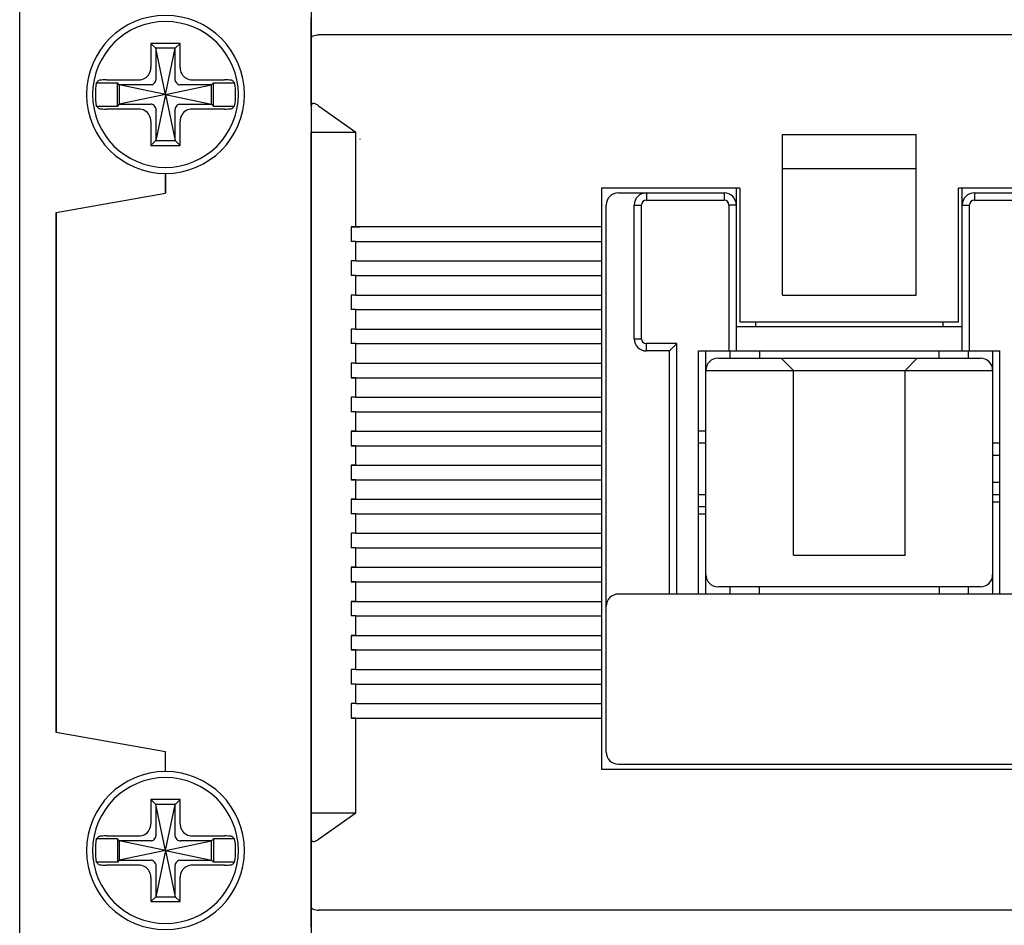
# Model space of a CAD drawing. Header units: millimetres. Extents: x -1854 to -1002, y -1254 to -1006.
# Tile 2 of 15: x -1854 to -1814, y -1157 to -1119. Entities that reach past the tile are written whole.
import ezdxf

# ---------------------------------------------------------------- set-up
doc = ezdxf.new("R2010")
doc.units = ezdxf.units.MM
doc.layers.add('\\M+3B5B5\\M+3B8E9\\M+3C3FE1', color=3, linetype='Continuous')
doc.layers.add('BO', color=3, linetype='Continuous')

msp = doc.modelspace()

# ---------------------------------------------------------------- linework, layer by layer
at = {"color": 7, "linetype": 'Continuous'}
for p, q in [((-1840.52838, -1127.84461), (-1840.52838, -1123.94461)), ((-1822.97838, -1130.64461), (-1822.97838, -1124.04461)), ((-1822.97838, -1124.04461), (-1817.47838, -1124.04461)), ((-1817.47838, -1130.64461), (-1817.47838, -1124.04461)), ((-1822.97838, -1125.44461), (-1817.47838, -1125.44461)), ((-1830.42838, -1126.24461), (-1830.42838, -1150.14461)), ((-1824.72838, -1126.24461), (-1830.42838, -1126.24461)), ((-1824.87838, -1126.24461), (-1824.87838, -1132.94461)), ((-1824.72838, -1126.24461), (-1824.72838, -1131.74461)), ((-1815.72838, -1131.74461), (-1815.72838, -1126.24461)), ((-1810.02838, -1126.24461), (-1815.72838, -1126.24461)), ((-1815.57838, -1132.94461), (-1815.57838, -1126.24461)), ((-1829.72838, -1126.44461), (-1825.37838, -1126.44461)), ((-1828.57838, -1126.44461), (-1828.57838, -1126.74461)), ((-1828.57838, -1126.74461), (-1825.37838, -1126.74461)), ((-1825.37838, -1126.44461), (-1825.37838, -1126.74461)), ((-1815.07838, -1126.44461), (-1815.07838, -1126.74461)), ((-1815.07838, -1126.44461), (-1810.72838, -1126.44461)), ((-1815.07838, -1126.74461), (-1811.87838, -1126.74461)), ((-1830.22838, -1149.44461), (-1830.22838, -1126.94461)), ((-1829.07838, -1132.44461), (-1829.07838, -1126.94461)), ((-1829.07838, -1126.94461), (-1828.77838, -1126.94461)), ((-1828.77838, -1132.44461), (-1828.77838, -1126.94461)), ((-1825.17838, -1126.94461), (-1825.17838, -1132.94461)), ((-1824.87838, -1126.94461), (-1825.17838, -1126.94461)), ((-1815.57838, -1126.94461), (-1815.27838, -1126.94461)), ((-1815.27838, -1132.94461), (-1815.27838, -1126.94461)), ((-1840.72838, -1127.84461), (-1840.52838, -1127.84461)), ((-1830.42838, -1127.84461), (-1840.72838, -1127.84461)), ((-1840.72838, -1127.84461), (-1840.72838, -1128.44461)), ((-1840.52838, -1128.44461), (-1840.72838, -1128.44461)), ((-1840.52838, -1128.44461), (-1830.42838, -1128.44461)), ((-1840.52838, -1129.24461), (-1840.52838, -1128.44461)), ((-1840.52838, -1129.24461), (-1840.72838, -1129.24461)), ((-1840.72838, -1129.24461), (-1840.72838, -1129.84461)), ((-1840.52838, -1129.24461), (-1830.42838, -1129.24461)), ((-1840.52838, -1129.84461), (-1840.72838, -1129.84461)), ((-1840.52838, -1129.84461), (-1830.42838, -1129.84461)), ((-1840.52838, -1130.64461), (-1840.52838, -1129.84461)), ((-1840.52838, -1130.64461), (-1840.72838, -1130.64461)), ((-1840.72838, -1130.64461), (-1840.72838, -1131.24461)), ((-1840.52838, -1130.64461), (-1830.42838, -1130.64461)), ((-1822.97838, -1130.64461), (-1817.47838, -1130.64461)), ((-1840.52838, -1131.24461), (-1840.72838, -1131.24461)), ((-1840.52838, -1131.24461), (-1830.42838, -1131.24461)), ((-1840.52838, -1132.04461), (-1840.52838, -1131.24461)), ((-1840.52838, -1132.04461), (-1840.72838, -1132.04461)), ((-1840.72838, -1132.04461), (-1840.72838, -1132.64461)), ((-1840.52838, -1132.04461), (-1830.42838, -1132.04461)), ((-1824.87838, -1131.94461), (-1815.57838, -1131.94461)), ((-1824.72838, -1131.74461), (-1815.72838, -1131.74461)), ((-1824.07838, -1131.94461), (-1824.07838, -1131.74461)), ((-1816.37838, -1131.74461), (-1816.37838, -1131.94461)), ((-1829.07838, -1132.44461), (-1828.77838, -1132.44461)), ((-1840.52838, -1132.64461), (-1840.72838, -1132.64461)), ((-1840.52838, -1132.64461), (-1830.42838, -1132.64461)), ((-1840.52838, -1133.44461), (-1840.52838, -1132.64461)), ((-1828.57838, -1132.94461), (-1828.57838, -1132.64461)), ((-1827.32838, -1132.64461), (-1828.57838, -1132.64461)), ((-1827.32838, -1142.94461), (-1827.32838, -1132.64461)), ((-1827.62838, -1132.94461), (-1828.57838, -1132.94461)), ((-1827.62838, -1142.94461), (-1827.62838, -1132.94461)), ((-1826.42838, -1142.94461), (-1826.42838, -1132.94461)), ((-1826.42838, -1132.94461), (-1814.02838, -1132.94461)), ((-1826.12838, -1142.94461), (-1826.12838, -1132.94461)), ((-1825.62838, -1133.24461), (-1814.82838, -1133.24461)), ((-1825.12838, -1133.24461), (-1825.12838, -1132.94461)), ((-1823.92838, -1132.94461), (-1823.92838, -1133.24461)), ((-1823.02838, -1133.24461), (-1822.52838, -1133.74461)), ((-1817.92838, -1133.74461), (-1817.42838, -1133.24461)), ((-1816.52838, -1133.24461), (-1816.52838, -1132.94461)), ((-1815.32838, -1132.94461), (-1815.32838, -1133.24461)), ((-1814.32838, -1132.94461), (-1814.32838, -1142.94461)), ((-1814.02838, -1142.94461), (-1814.02838, -1132.94461)), ((-1840.52838, -1133.44461), (-1840.72838, -1133.44461)), ((-1840.72838, -1133.44461), (-1840.72838, -1134.04461)), ((-1840.52838, -1133.44461), (-1830.42838, -1133.44461)), ((-1840.72838, -1134.04461), (-1830.42838, -1134.04461)), ((-1840.52838, -1134.04461), (-1840.72838, -1134.04461)), ((-1840.52838, -1134.84461), (-1840.52838, -1134.04461)), ((-1826.12838, -1133.74461), (-1814.32838, -1133.74461)), ((-1822.52838, -1141.34461), (-1822.52838, -1133.74461)), ((-1817.92838, -1141.34461), (-1817.92838, -1133.74461)), ((-1840.52838, -1134.84461), (-1840.72838, -1134.84461)), ((-1840.72838, -1134.84461), (-1840.72838, -1135.44461)), ((-1840.52838, -1134.84461), (-1830.42838, -1134.84461)), ((-1840.52838, -1135.44461), (-1840.72838, -1135.44461)), ((-1840.52838, -1135.44461), (-1830.42838, -1135.44461)), ((-1840.52838, -1136.24461), (-1840.52838, -1135.44461)), ((-1840.72838, -1136.24461), (-1830.42838, -1136.24461)), ((-1840.52838, -1136.24461), (-1840.72838, -1136.24461)), ((-1840.72838, -1136.24461), (-1840.72838, -1136.84461)), ((-1826.12838, -1136.24461), (-1826.42838, -1136.24461)), ((-1840.72838, -1136.84461), (-1830.42838, -1136.84461)), ((-1840.52838, -1136.84461), (-1840.72838, -1136.84461)), ((-1840.52838, -1137.64461), (-1840.52838, -1136.84461)), ((-1826.12838, -1136.74461), (-1826.42838, -1136.74461)), ((-1814.02838, -1136.74461), (-1814.32838, -1136.74461)), ((-1814.02838, -1137.24461), (-1814.32838, -1137.24461)), ((-1840.72838, -1137.64461), (-1830.42838, -1137.64461)), ((-1840.52838, -1137.64461), (-1840.72838, -1137.64461)), ((-1840.72838, -1137.64461), (-1840.72838, -1138.24461)), ((-1840.72838, -1138.24461), (-1830.42838, -1138.24461)), ((-1840.52838, -1138.24461), (-1840.72838, -1138.24461)), ((-1840.52838, -1139.04461), (-1840.52838, -1138.24461)), ((-1814.32838, -1138.34461), (-1814.02838, -1138.34461)), ((-1826.42838, -1138.84461), (-1826.12838, -1138.84461)), ((-1814.32838, -1138.84461), (-1814.02838, -1138.84461)), ((-1840.72838, -1139.04461), (-1830.42838, -1139.04461)), ((-1840.52838, -1139.04461), (-1840.72838, -1139.04461)), ((-1840.72838, -1139.04461), (-1840.72838, -1139.64461)), ((-1826.42838, -1139.34461), (-1826.12838, -1139.34461)), ((-1814.32838, -1139.14461), (-1814.02838, -1139.14461)), ((-1840.52838, -1139.64461), (-1840.72838, -1139.64461)), ((-1840.52838, -1139.64461), (-1830.42838, -1139.64461)), ((-1840.52838, -1140.44461), (-1840.52838, -1139.64461)), ((-1826.42838, -1139.64461), (-1826.12838, -1139.64461)), ((-1840.52838, -1140.44461), (-1840.72838, -1140.44461)), ((-1840.72838, -1140.44461), (-1840.72838, -1141.04461)), ((-1840.52838, -1140.44461), (-1830.42838, -1140.44461)), ((-1840.52838, -1141.04461), (-1840.72838, -1141.04461)), ((-1840.52838, -1141.04461), (-1830.42838, -1141.04461)), ((-1840.52838, -1141.84461), (-1840.52838, -1141.04461)), ((-1822.52838, -1141.34461), (-1817.92838, -1141.34461)), ((-1840.72838, -1141.84461), (-1830.42838, -1141.84461)), ((-1840.52838, -1141.84461), (-1840.72838, -1141.84461)), ((-1840.72838, -1141.84461), (-1840.72838, -1142.44461)), ((-1840.72838, -1142.44461), (-1830.42838, -1142.44461)), ((-1840.52838, -1142.44461), (-1840.72838, -1142.44461)), ((-1840.52838, -1143.24461), (-1840.52838, -1142.44461)), ((-1810.72838, -1142.94461), (-1829.72838, -1142.94461)), ((-1814.82838, -1142.64461), (-1825.62838, -1142.64461)), ((-1825.12838, -1142.94461), (-1825.12838, -1142.64461)), ((-1823.92838, -1142.94461), (-1823.92838, -1142.64461)), ((-1816.52838, -1142.64461), (-1816.52838, -1142.94461)), ((-1815.32838, -1142.64461), (-1815.32838, -1142.94461)), ((-1840.72838, -1143.24461), (-1830.42838, -1143.24461)), ((-1840.52838, -1143.24461), (-1840.72838, -1143.24461)), ((-1840.72838, -1143.24461), (-1840.72838, -1143.84461)), ((-1840.52838, -1143.84461), (-1840.72838, -1143.84461)), ((-1840.52838, -1143.84461), (-1830.42838, -1143.84461)), ((-1840.52838, -1144.64461), (-1840.52838, -1143.84461)), ((-1840.52838, -1144.64461), (-1840.72838, -1144.64461)), ((-1840.72838, -1144.64461), (-1830.42838, -1144.64461)), ((-1840.72838, -1144.64461), (-1840.72838, -1145.24461)), ((-1840.52838, -1145.24461), (-1840.72838, -1145.24461)), ((-1840.72838, -1145.24461), (-1830.42838, -1145.24461)), ((-1840.52838, -1146.04461), (-1840.52838, -1145.24461)), ((-1840.52838, -1146.04461), (-1840.72838, -1146.04461)), ((-1840.72838, -1146.04461), (-1840.72838, -1146.64461)), ((-1840.52838, -1146.04461), (-1830.42838, -1146.04461)), ((-1840.52838, -1146.64461), (-1840.72838, -1146.64461)), ((-1840.52838, -1146.64461), (-1830.42838, -1146.64461)), ((-1840.52838, -1147.44461), (-1840.52838, -1146.64461)), ((-1840.52838, -1147.44461), (-1840.72838, -1147.44461)), ((-1840.72838, -1147.44461), (-1840.72838, -1148.04461)), ((-1840.52838, -1147.44461), (-1830.42838, -1147.44461)), ((-1840.72838, -1148.04461), (-1830.42838, -1148.04461)), ((-1840.52838, -1148.04461), (-1840.72838, -1148.04461)), ((-1840.52838, -1151.94461), (-1840.52838, -1148.04461)), ((-1830.42838, -1150.14461), (-1810.02838, -1150.14461)), ((-1829.72838, -1149.94461), (-1810.72838, -1149.94461))]:
    msp.add_line(p, q, dxfattribs=at)
for centre, radius, start, end in [((-1829.72838, -1126.94461), 0.5, 90, 180), ((-1828.57838, -1126.94461), 0.5, 90, 180), ((-1828.57838, -1126.94461), 0.2, 90, 180), ((-1825.37838, -1126.94461), 0.5, 0, 90), ((-1825.37838, -1126.94461), 0.2, 0, 90), ((-1815.07838, -1126.94461), 0.5, 90, 180), ((-1815.07838, -1126.94461), 0.2, 90, 180), ((-1828.57838, -1132.44461), 0.5, 180, 270), ((-1828.57838, -1132.44461), 0.2, 180, 270), ((-1825.62838, -1133.74461), 0.5, 90, 180), ((-1814.82838, -1133.74461), 0.5, 0, 90), ((-1825.62838, -1142.14461), 0.5, 180, 270), ((-1814.82838, -1142.14461), 0.5, 270, 0), ((-1829.72838, -1143.44461), 0.5, 90, 180), ((-1829.72838, -1149.44461), 0.5, 180, 270)]:
    msp.add_arc(centre, radius, start, end, dxfattribs=at)
at = {"color": 7, "linetype": 'Continuous', "start_tangent": (0.70710678, 0.70710678), "end_tangent": (0.70710678, 0.70710678)}
msp.add_spline([(-1827.62838, -1132.94461), (-1827.60615, -1132.92238), (-1827.55348, -1132.86971), (-1827.48421, -1132.80045), (-1827.40679, -1132.72302), (-1827.32838, -1132.64461)], degree=3, dxfattribs=at)
at = {"layer": '\\M+3B5B5\\M+3B8E9\\M+3C3FE1', "color": 7, "linetype": 'Continuous'}
for p, q in [((-1842.36685, -1110.64461), (-1842.36685, -1124.27097)), ((-1854.36685, -1161.29461), (-1854.36685, -1114.59461)), ((-1848.76685, -1120.49461), (-1848.96685, -1120.29461)), ((-1848.96685, -1120.29461), (-1848.96685, -1121.2897)), ((-1847.76685, -1120.29461), (-1848.96685, -1120.29461)), ((-1847.96685, -1120.49461), (-1847.76685, -1120.29461)), ((-1847.76685, -1121.2897), (-1847.76685, -1120.29461)), ((-1848.36685, -1122.39461), (-1848.76685, -1120.49461)), ((-1848.76685, -1120.49461), (-1848.76685, -1121.79265)), ((-1847.96685, -1120.49461), (-1848.76685, -1120.49461)), ((-1848.36685, -1122.39461), (-1847.96685, -1120.49461)), ((-1847.96685, -1121.79265), (-1847.96685, -1120.49461)), ((-1851.21292, -1121.91461), (-1850.34685, -1121.91461)), ((-1850.80036, -1121.79461), (-1849.47176, -1121.79461)), ((-1850.34685, -1122.87461), (-1850.34685, -1121.91461)), ((-1850.26685, -1121.99461), (-1850.34685, -1121.91461)), ((-1847.26195, -1121.79461), (-1845.93335, -1121.79461)), ((-1846.46685, -1121.99461), (-1846.38685, -1121.91461)), ((-1846.38685, -1121.91461), (-1845.52078, -1121.91461)), ((-1846.38685, -1122.87461), (-1846.38685, -1121.91461)), ((-1848.36685, -1122.39461), (-1850.26685, -1121.99461)), ((-1848.96882, -1121.99461), (-1850.26685, -1121.99461)), ((-1850.26685, -1121.99461), (-1850.26685, -1122.79461)), ((-1848.36685, -1122.39461), (-1846.46685, -1121.99461)), ((-1846.46685, -1121.99461), (-1847.76489, -1121.99461)), ((-1846.46685, -1122.79461), (-1846.46685, -1121.99461)), ((-1848.36685, -1122.39461), (-1850.26685, -1122.79461)), ((-1848.36685, -1122.39461), (-1848.76685, -1124.29461)), ((-1848.36685, -1122.39461), (-1847.96685, -1124.29461)), ((-1848.36685, -1122.39461), (-1846.46685, -1122.79461)), ((-1851.21292, -1122.87461), (-1850.34685, -1122.87461)), ((-1849.47176, -1122.99461), (-1850.80036, -1122.99461)), ((-1850.26685, -1122.79461), (-1850.34685, -1122.87461)), ((-1850.26685, -1122.79461), (-1848.96882, -1122.79461)), ((-1848.76685, -1122.99657), (-1848.76685, -1124.29461)), ((-1847.96685, -1124.29461), (-1847.96685, -1122.99657)), ((-1847.76489, -1122.79461), (-1846.46685, -1122.79461)), ((-1845.93335, -1122.99461), (-1847.26195, -1122.99461)), ((-1846.46685, -1122.79461), (-1846.38685, -1122.87461)), ((-1846.38685, -1122.87461), (-1845.52078, -1122.87461)), ((-1848.96685, -1123.49952), (-1848.96685, -1124.49461)), ((-1847.76685, -1124.49461), (-1847.76685, -1123.49952)), ((-1848.76685, -1124.29461), (-1848.96685, -1124.49461)), ((-1848.76685, -1124.29461), (-1847.96685, -1124.29461)), ((-1847.96685, -1124.29461), (-1847.76685, -1124.49461)), ((-1842.36685, -1124.27097), (-1842.36685, -1125.94461)), ((-1848.96685, -1124.49461), (-1847.76685, -1124.49461)), ((-1848.36685, -1125.64461), (-1848.36685, -1126.45114)), ((-1848.36685, -1126.45114), (-1848.36685, -1125.64461)), ((-1842.36685, -1125.94461), (-1842.36685, -1149.94461)), ((-1852.86685, -1127.24461), (-1848.36685, -1126.45114)), ((-1852.86685, -1127.24461), (-1848.36685, -1126.45114)), ((-1852.86685, -1148.64461), (-1852.86685, -1127.24461)), ((-1852.86685, -1127.24461), (-1852.86685, -1148.64461)), ((-1848.36685, -1149.43808), (-1852.86685, -1148.64461)), ((-1848.36685, -1149.43808), (-1852.86685, -1148.64461)), ((-1848.36685, -1150.24461), (-1848.36685, -1149.43808)), ((-1848.36685, -1150.24461), (-1848.36685, -1149.43808)), ((-1842.36685, -1149.94461), (-1842.36685, -1151.61825)), ((-1848.76685, -1151.59461), (-1848.96685, -1151.39461)), ((-1848.96685, -1151.39461), (-1848.96685, -1152.3897)), ((-1847.76685, -1151.39461), (-1848.96685, -1151.39461)), ((-1847.96685, -1151.59461), (-1847.76685, -1151.39461)), ((-1847.76685, -1152.3897), (-1847.76685, -1151.39461)), ((-1848.36685, -1153.49461), (-1848.76685, -1151.59461)), ((-1847.96685, -1151.59461), (-1848.76685, -1151.59461)), ((-1848.76685, -1151.59461), (-1848.76685, -1152.89265)), ((-1848.36685, -1153.49461), (-1847.96685, -1151.59461)), ((-1847.96685, -1152.89265), (-1847.96685, -1151.59461)), ((-1842.36685, -1151.61825), (-1842.36685, -1165.24461)), ((-1850.34685, -1153.01461), (-1851.21292, -1153.01461)), ((-1850.80036, -1152.89461), (-1849.47176, -1152.89461)), ((-1850.34685, -1153.01461), (-1850.34685, -1153.97461)), ((-1850.26685, -1153.09461), (-1850.34685, -1153.01461)), ((-1848.36685, -1153.49461), (-1850.26685, -1153.09461)), ((-1848.96882, -1153.09461), (-1850.26685, -1153.09461)), ((-1850.26685, -1153.09461), (-1850.26685, -1153.89461)), ((-1848.36685, -1153.49461), (-1846.46685, -1153.09461)), ((-1846.46685, -1153.09461), (-1847.76489, -1153.09461)), ((-1847.26195, -1152.89461), (-1845.93335, -1152.89461)), ((-1846.46685, -1153.09461), (-1846.38685, -1153.01461)), ((-1846.46685, -1153.89461), (-1846.46685, -1153.09461)), ((-1845.52078, -1153.01461), (-1846.38685, -1153.01461)), ((-1846.38685, -1153.01461), (-1846.38685, -1153.97461)), ((-1848.36685, -1153.49461), (-1850.26685, -1153.89461)), ((-1848.36685, -1153.49461), (-1848.76685, -1155.39461)), ((-1848.36685, -1153.49461), (-1847.96685, -1155.39461)), ((-1848.36685, -1153.49461), (-1846.46685, -1153.89461)), ((-1850.34685, -1153.97461), (-1851.21292, -1153.97461)), ((-1850.26685, -1153.89461), (-1850.34685, -1153.97461)), ((-1850.26685, -1153.89461), (-1848.96882, -1153.89461)), ((-1847.76489, -1153.89461), (-1846.46685, -1153.89461)), ((-1846.46685, -1153.89461), (-1846.38685, -1153.97461)), ((-1845.52078, -1153.97461), (-1846.38685, -1153.97461)), ((-1849.47176, -1154.09461), (-1850.80036, -1154.09461)), ((-1848.76685, -1154.09657), (-1848.76685, -1155.39461)), ((-1847.96685, -1155.39461), (-1847.96685, -1154.09657)), ((-1845.93335, -1154.09461), (-1847.26195, -1154.09461)), ((-1848.96685, -1154.59952), (-1848.96685, -1155.59461)), ((-1847.76685, -1155.59461), (-1847.76685, -1154.59952)), ((-1848.76685, -1155.39461), (-1848.96685, -1155.59461)), ((-1848.96685, -1155.59461), (-1847.76685, -1155.59461)), ((-1848.76685, -1155.39461), (-1847.96685, -1155.39461)), ((-1847.96685, -1155.39461), (-1847.76685, -1155.59461))]:
    msp.add_line(p, q, dxfattribs=at)
for centre, radius, start, end in [((-1848.36685, -1122.39461), 3.25, 90, 270), ((-1848.36685, -1122.39461), 3, 0, 180), ((-1848.36685, -1122.39461), 3.25, 270, 90), ((-1848.36685, -1122.39461), 2.88626, 170.426952, 180), ((-1848.36685, -1122.39461), 2.88626, 0, 9.573048), ((-1848.36685, -1122.39461), 3, 180, 0), ((-1848.36685, -1122.39461), 2.88626, 180, 189.573048), ((-1848.36685, -1122.39461), 2.88626, 350.426952, 0), ((-1848.36685, -1153.49461), 3.25, 90, 270), ((-1848.36685, -1153.49461), 3.25, 270, 90), ((-1848.36685, -1153.49461), 3, 0, 180), ((-1848.36685, -1153.49461), 2.88626, 170.426952, 180), ((-1848.36685, -1153.49461), 2.88626, 0, 9.573048), ((-1848.36685, -1153.49461), 3, 180, 0), ((-1848.36685, -1153.49461), 2.88626, 180, 189.573048), ((-1848.36685, -1153.49461), 2.88626, 350.426952, 0)]:
    msp.add_arc(centre, radius, start, end, dxfattribs=at)
for points, start_tangent, end_tangent in [([(-1849.47176, -1121.79461), (-1849.21703, -1121.72803), (-1849.03368, -1121.54486), (-1848.96685, -1121.2897)], (1, 0), (0, 1)), ([(-1847.76685, -1121.2897), (-1847.70025, -1121.54448), (-1847.51713, -1121.72777), (-1847.26195, -1121.79461)], (0, -1), (1, 0)), ([(-1851.11303, -1121.822), (-1851.14664, -1121.85272), (-1851.17994, -1121.88359), (-1851.21292, -1121.91461)], (-0.74061378, -0.67193097), (-0.72606326, -0.68762792)), ([(-1850.80036, -1121.79461), (-1850.94795, -1121.79822), (-1851.06136, -1121.80821), (-1851.11303, -1121.822)], (-1, 0), (-0.74061378, -0.67193097)), ([(-1848.94461, -1121.99297), (-1848.86284, -1121.962), (-1848.79947, -1121.89862), (-1848.76849, -1121.81685)], (0.99041995, 0.13808808), (0.13808808, 0.99041995)), ([(-1848.76849, -1121.81685), (-1848.76758, -1121.80895), (-1848.76704, -1121.80087), (-1848.76685, -1121.79265)], (0.13808808, 0.99041995), (0, 1)), ([(-1847.96521, -1121.81685), (-1847.96612, -1121.80895), (-1847.96667, -1121.80087), (-1847.96685, -1121.79265)], (-0.13808808, 0.99041995), (0, 1)), ([(-1847.96521, -1121.81685), (-1847.93424, -1121.89862), (-1847.87087, -1121.962), (-1847.78909, -1121.99297)], (0.13808808, -0.99041995), (0.99041995, -0.13808808)), ([(-1845.62068, -1121.822), (-1845.67234, -1121.80821), (-1845.78576, -1121.79822), (-1845.93335, -1121.79461)], (-0.74061378, 0.67193097), (-1, 0)), ([(-1845.52078, -1121.91461), (-1845.55377, -1121.88359), (-1845.58706, -1121.85272), (-1845.62068, -1121.822)], (-0.72606326, 0.68762792), (-0.74061378, 0.67193097)), ([(-1848.94461, -1121.99297), (-1848.95251, -1121.99388), (-1848.96059, -1121.99443), (-1848.96882, -1121.99461)], (-0.99041995, -0.13808808), (-1, 0)), ([(-1847.78909, -1121.99297), (-1847.78119, -1121.99388), (-1847.77311, -1121.99443), (-1847.76489, -1121.99461)], (0.99041995, -0.13808808), (1, 0)), ([(-1851.21292, -1122.87461), (-1851.17994, -1122.90563), (-1851.14664, -1122.9365), (-1851.11303, -1122.96722)], (0.72606326, -0.68762792), (0.74061378, -0.67193097)), ([(-1851.11303, -1122.96722), (-1851.06136, -1122.98101), (-1850.94795, -1122.991), (-1850.80036, -1122.99461)], (0.74061378, -0.67193097), (1, 0)), ([(-1848.96685, -1123.49952), (-1849.03346, -1123.24474), (-1849.21657, -1123.06145), (-1849.47176, -1122.99461)], (0, 1), (-1, 0)), ([(-1848.94461, -1122.79625), (-1848.95251, -1122.79534), (-1848.96059, -1122.79479), (-1848.96882, -1122.79461)], (-0.99041995, 0.13808808), (-1, 0)), ([(-1848.76849, -1122.97237), (-1848.79947, -1122.8906), (-1848.86284, -1122.82722), (-1848.94461, -1122.79625)], (-0.13808808, 0.99041995), (-0.99041995, 0.13808808)), ([(-1848.76849, -1122.97237), (-1848.76758, -1122.98027), (-1848.76704, -1122.98835), (-1848.76685, -1122.99657)], (0.13808808, -0.99041995), (0, -1)), ([(-1847.96521, -1122.97237), (-1847.96612, -1122.98027), (-1847.96667, -1122.98835), (-1847.96685, -1122.99657)], (-0.13808808, -0.99041995), (0, -1)), ([(-1847.78909, -1122.79625), (-1847.87087, -1122.82722), (-1847.93424, -1122.8906), (-1847.96521, -1122.97237)], (-0.99041995, -0.13808808), (-0.13808808, -0.99041995)), ([(-1847.78909, -1122.79625), (-1847.78119, -1122.79534), (-1847.77311, -1122.79479), (-1847.76489, -1122.79461)], (0.99041995, 0.13808808), (1, 0)), ([(-1847.26195, -1122.99461), (-1847.51676, -1123.06124), (-1847.69999, -1123.2443), (-1847.76685, -1123.49952)], (-1, 0), (0, -1)), ([(-1845.93335, -1122.99461), (-1845.78576, -1122.991), (-1845.67234, -1122.98101), (-1845.62068, -1122.96722)], (1, 0), (0.74061378, 0.67193097)), ([(-1845.62068, -1122.96722), (-1845.58706, -1122.9365), (-1845.55377, -1122.90563), (-1845.52078, -1122.87461)], (0.74061378, 0.67193097), (0.72606326, 0.68762792)), ([(-1849.47176, -1152.89461), (-1849.21694, -1152.82798), (-1849.03371, -1152.64492), (-1848.96685, -1152.3897)], (1, 0), (0, 1)), ([(-1847.76685, -1152.3897), (-1847.70025, -1152.64448), (-1847.51713, -1152.82777), (-1847.26195, -1152.89461)], (0, -1), (1, 0)), ([(-1851.11303, -1152.922), (-1851.14664, -1152.95272), (-1851.17994, -1152.98359), (-1851.21292, -1153.01461)], (-0.74061378, -0.67193097), (-0.72606326, -0.68762792)), ([(-1850.80036, -1152.89461), (-1850.94795, -1152.89822), (-1851.06136, -1152.90821), (-1851.11303, -1152.922)], (-1, 0), (-0.74061378, -0.67193097)), ([(-1848.94461, -1153.09297), (-1848.95251, -1153.09388), (-1848.96059, -1153.09443), (-1848.96882, -1153.09461)], (-0.99041995, -0.13808808), (-1, 0)), ([(-1848.94461, -1153.09297), (-1848.86284, -1153.062), (-1848.79947, -1152.99862), (-1848.76849, -1152.91685)], (0.99041995, 0.13808808), (0.13808808, 0.99041995)), ([(-1848.76849, -1152.91685), (-1848.76758, -1152.90895), (-1848.76704, -1152.90087), (-1848.76685, -1152.89265)], (0.13808808, 0.99041995), (0, 1)), ([(-1847.96521, -1152.91685), (-1847.96612, -1152.90895), (-1847.96667, -1152.90087), (-1847.96685, -1152.89265)], (-0.13808808, 0.99041995), (0, 1)), ([(-1847.96521, -1152.91685), (-1847.93424, -1152.99862), (-1847.87087, -1153.062), (-1847.78909, -1153.09297)], (0.13808808, -0.99041995), (0.99041995, -0.13808808)), ([(-1847.78909, -1153.09297), (-1847.78119, -1153.09388), (-1847.77311, -1153.09443), (-1847.76489, -1153.09461)], (0.99041995, -0.13808808), (1, 0)), ([(-1845.62068, -1152.922), (-1845.67234, -1152.90821), (-1845.78576, -1152.89822), (-1845.93335, -1152.89461)], (-0.74061378, 0.67193097), (-1, 0)), ([(-1845.52078, -1153.01461), (-1845.55377, -1152.98359), (-1845.58706, -1152.95272), (-1845.62068, -1152.922)], (-0.72606326, 0.68762792), (-0.74061378, 0.67193097)), ([(-1851.21292, -1153.97461), (-1851.17994, -1154.00563), (-1851.14664, -1154.0365), (-1851.11303, -1154.06722)], (0.72606326, -0.68762792), (0.74061378, -0.67193097)), ([(-1848.94461, -1153.89625), (-1848.95251, -1153.89534), (-1848.96059, -1153.89479), (-1848.96882, -1153.89461)], (-0.99041995, 0.13808808), (-1, 0)), ([(-1848.76849, -1154.07237), (-1848.79947, -1153.9906), (-1848.86284, -1153.92722), (-1848.94461, -1153.89625)], (-0.13808808, 0.99041995), (-0.99041995, 0.13808808)), ([(-1847.78909, -1153.89625), (-1847.87087, -1153.92722), (-1847.93424, -1153.9906), (-1847.96521, -1154.07237)], (-0.99041995, -0.13808808), (-0.13808808, -0.99041995)), ([(-1847.78909, -1153.89625), (-1847.78119, -1153.89534), (-1847.77311, -1153.89479), (-1847.76489, -1153.89461)], (0.99041995, 0.13808808), (1, 0)), ([(-1845.62068, -1154.06722), (-1845.58706, -1154.0365), (-1845.55377, -1154.00563), (-1845.52078, -1153.97461)], (0.74061378, 0.67193097), (0.72606326, 0.68762792)), ([(-1851.11303, -1154.06722), (-1851.06136, -1154.08101), (-1850.94795, -1154.091), (-1850.80036, -1154.09461)], (0.74061378, -0.67193097), (1, 0)), ([(-1848.96685, -1154.59952), (-1849.03346, -1154.34474), (-1849.21657, -1154.16145), (-1849.47176, -1154.09461)], (0, 1), (-1, 0)), ([(-1848.76849, -1154.07237), (-1848.76758, -1154.08027), (-1848.76704, -1154.08835), (-1848.76685, -1154.09657)], (0.13808808, -0.99041995), (0, -1)), ([(-1847.96521, -1154.07237), (-1847.96612, -1154.08027), (-1847.96667, -1154.08835), (-1847.96685, -1154.09657)], (-0.13808808, -0.99041995), (0, -1)), ([(-1847.26195, -1154.09461), (-1847.51668, -1154.16119), (-1847.70003, -1154.34436), (-1847.76685, -1154.59952)], (-1, 0), (0, -1)), ([(-1845.93335, -1154.09461), (-1845.78576, -1154.091), (-1845.67234, -1154.08101), (-1845.62068, -1154.06722)], (1, 0), (0.74061378, 0.67193097))]:
    msp.add_spline(points, degree=3, dxfattribs=dict(at, start_tangent=start_tangent, end_tangent=end_tangent))
at = {"layer": 'BO', "color": 7, "linetype": 'Continuous'}
for p, q in [((-1842.36685, -1120.06887), (-1842.36685, -1119.24461)), ((-1797.66685, -1119.94461), (-1842.06685, -1119.94461)), ((-1842.36685, -1122.85674), (-1842.36685, -1120.06887)), ((-1842.36685, -1122.85674), (-1842.36685, -1120.06887)), ((-1842.36685, -1122.85674), (-1842.36685, -1123.94461)), ((-1842.06685, -1122.85674), (-1840.52838, -1123.94461)), ((-1842.36685, -1151.94461), (-1842.36685, -1123.94461)), ((-1842.36685, -1123.94461), (-1840.52838, -1123.94461)), ((-1840.52838, -1127.84461), (-1840.52838, -1123.94461)), ((-1840.52838, -1127.84461), (-1840.72838, -1127.84461)), ((-1840.72838, -1127.84461), (-1840.72838, -1128.44461)), ((-1840.52838, -1127.84461), (-1840.36685, -1127.84461)), ((-1840.52838, -1128.44461), (-1840.72838, -1128.44461)), ((-1840.52838, -1128.44461), (-1840.36685, -1128.44461)), ((-1840.52838, -1129.24461), (-1840.52838, -1128.44461)), ((-1840.52838, -1129.24461), (-1840.72838, -1129.24461)), ((-1840.72838, -1129.24461), (-1840.72838, -1129.84461)), ((-1840.52838, -1129.24461), (-1840.36685, -1129.24461)), ((-1840.52838, -1129.84461), (-1840.72838, -1129.84461)), ((-1840.52838, -1129.84461), (-1840.36685, -1129.84461)), ((-1840.52838, -1130.64461), (-1840.52838, -1129.84461)), ((-1840.52838, -1130.64461), (-1840.72838, -1130.64461)), ((-1840.72838, -1130.64461), (-1840.72838, -1131.24461)), ((-1840.52838, -1130.64461), (-1840.36685, -1130.64461)), ((-1840.52838, -1131.24461), (-1840.72838, -1131.24461)), ((-1840.52838, -1131.24461), (-1840.36685, -1131.24461)), ((-1840.52838, -1132.04461), (-1840.52838, -1131.24461)), ((-1840.52838, -1132.04461), (-1840.72838, -1132.04461)), ((-1840.72838, -1132.04461), (-1840.72838, -1132.64461)), ((-1840.52838, -1132.04461), (-1840.36685, -1132.04461)), ((-1840.52838, -1132.64461), (-1840.72838, -1132.64461)), ((-1840.52838, -1132.64461), (-1840.36685, -1132.64461)), ((-1840.52838, -1133.44461), (-1840.52838, -1132.64461)), ((-1840.52838, -1133.44461), (-1840.72838, -1133.44461)), ((-1840.72838, -1133.44461), (-1840.72838, -1134.04461)), ((-1840.52838, -1133.44461), (-1840.36685, -1133.44461)), ((-1840.52838, -1134.04461), (-1840.72838, -1134.04461)), ((-1840.52838, -1134.04461), (-1840.36685, -1134.04461)), ((-1840.52838, -1134.84461), (-1840.52838, -1134.04461)), ((-1840.52838, -1134.84461), (-1840.72838, -1134.84461)), ((-1840.72838, -1134.84461), (-1840.72838, -1135.44461)), ((-1840.52838, -1134.84461), (-1840.36685, -1134.84461)), ((-1840.52838, -1135.44461), (-1840.72838, -1135.44461)), ((-1840.52838, -1135.44461), (-1840.36685, -1135.44461)), ((-1840.52838, -1136.24461), (-1840.52838, -1135.44461)), ((-1840.52838, -1136.24461), (-1840.72838, -1136.24461)), ((-1840.72838, -1136.24461), (-1840.72838, -1136.84461)), ((-1840.52838, -1136.24461), (-1840.36685, -1136.24461)), ((-1840.52838, -1136.84461), (-1840.72838, -1136.84461)), ((-1840.52838, -1136.84461), (-1840.36685, -1136.84461)), ((-1840.52838, -1137.64461), (-1840.52838, -1136.84461)), ((-1840.52838, -1137.64461), (-1840.72838, -1137.64461)), ((-1840.72838, -1137.64461), (-1840.72838, -1138.24461)), ((-1840.52838, -1137.64461), (-1840.36685, -1137.64461)), ((-1840.52838, -1138.24461), (-1840.72838, -1138.24461)), ((-1840.52838, -1138.24461), (-1840.36685, -1138.24461)), ((-1840.52838, -1139.04461), (-1840.52838, -1138.24461)), ((-1840.52838, -1139.04461), (-1840.72838, -1139.04461)), ((-1840.72838, -1139.04461), (-1840.72838, -1139.64461)), ((-1840.52838, -1139.04461), (-1840.36685, -1139.04461)), ((-1840.52838, -1139.64461), (-1840.72838, -1139.64461)), ((-1840.52838, -1139.64461), (-1840.36685, -1139.64461)), ((-1840.52838, -1140.44461), (-1840.52838, -1139.64461)), ((-1840.52838, -1140.44461), (-1840.72838, -1140.44461)), ((-1840.72838, -1140.44461), (-1840.72838, -1141.04461)), ((-1840.52838, -1140.44461), (-1840.36685, -1140.44461)), ((-1840.52838, -1141.04461), (-1840.72838, -1141.04461)), ((-1840.52838, -1141.04461), (-1840.36685, -1141.04461)), ((-1840.52838, -1141.84461), (-1840.52838, -1141.04461)), ((-1840.52838, -1141.84461), (-1840.72838, -1141.84461)), ((-1840.72838, -1141.84461), (-1840.72838, -1142.44461)), ((-1840.52838, -1141.84461), (-1840.36685, -1141.84461)), ((-1840.52838, -1142.44461), (-1840.72838, -1142.44461)), ((-1840.52838, -1142.44461), (-1840.36685, -1142.44461)), ((-1840.52838, -1143.24461), (-1840.52838, -1142.44461)), ((-1840.52838, -1143.24461), (-1840.72838, -1143.24461)), ((-1840.72838, -1143.24461), (-1840.72838, -1143.84461)), ((-1840.52838, -1143.24461), (-1840.36685, -1143.24461)), ((-1840.52838, -1143.84461), (-1840.72838, -1143.84461)), ((-1840.52838, -1143.84461), (-1840.36685, -1143.84461)), ((-1840.52838, -1144.64461), (-1840.52838, -1143.84461)), ((-1840.52838, -1144.64461), (-1840.72838, -1144.64461)), ((-1840.72838, -1144.64461), (-1840.72838, -1145.24461)), ((-1840.52838, -1144.64461), (-1840.36685, -1144.64461)), ((-1840.52838, -1145.24461), (-1840.72838, -1145.24461)), ((-1840.52838, -1145.24461), (-1840.36685, -1145.24461)), ((-1840.52838, -1146.04461), (-1840.52838, -1145.24461)), ((-1840.52838, -1146.04461), (-1840.72838, -1146.04461)), ((-1840.72838, -1146.04461), (-1840.72838, -1146.64461)), ((-1840.52838, -1146.04461), (-1840.36685, -1146.04461)), ((-1840.52838, -1146.64461), (-1840.72838, -1146.64461)), ((-1840.52838, -1146.64461), (-1840.36685, -1146.64461)), ((-1840.52838, -1147.44461), (-1840.52838, -1146.64461)), ((-1840.52838, -1147.44461), (-1840.72838, -1147.44461)), ((-1840.72838, -1147.44461), (-1840.72838, -1148.04461)), ((-1840.52838, -1147.44461), (-1840.36685, -1147.44461)), ((-1840.52838, -1148.04461), (-1840.72838, -1148.04461)), ((-1840.52838, -1148.04461), (-1840.36685, -1148.04461)), ((-1840.52838, -1151.94461), (-1840.52838, -1148.04461)), ((-1842.36685, -1153.03248), (-1842.36685, -1151.94461)), ((-1842.36685, -1151.94461), (-1840.52838, -1151.94461)), ((-1842.06685, -1153.03248), (-1840.52838, -1151.94461)), ((-1842.36685, -1155.82035), (-1842.36685, -1153.03248)), ((-1842.36685, -1155.82035), (-1842.36685, -1153.03248)), ((-1842.36685, -1156.64461), (-1842.36685, -1155.82035)), ((-1797.66685, -1155.94461), (-1842.06685, -1155.94461))]:
    msp.add_line(p, q, dxfattribs=at)
msp.add_arc((-1840.06685, -1124.24461), 0.3, 175.643761, 180, dxfattribs=at)
for points, start_tangent, end_tangent in [([(-1842.36685, -1120.06887), (-1842.34578, -1120.02313), (-1842.28357, -1119.98295), (-1842.18632, -1119.95489), (-1842.06685, -1119.94461)], (0, 1), (1, 0)), ([(-1842.06685, -1122.85674), (-1842.15991, -1122.8014), (-1842.24483, -1122.77226), (-1842.31035, -1122.77278), (-1842.35291, -1122.80268), (-1842.36685, -1122.85674)], (-0.81649658, 0.57735027), (0, -1)), ([(-1842.36685, -1153.03248), (-1842.35276, -1153.08676), (-1842.30991, -1153.11656), (-1842.24453, -1153.11691), (-1842.16105, -1153.08836), (-1842.06685, -1153.03248)], (0, -1), (0.81649658, 0.57735027)), ([(-1842.36685, -1155.82035), (-1842.34578, -1155.86609), (-1842.28357, -1155.90627), (-1842.18632, -1155.93433), (-1842.06685, -1155.94461)], (0, -1), (1, 0))]:
    msp.add_spline(points, degree=3, dxfattribs=dict(at, start_tangent=start_tangent, end_tangent=end_tangent))

doc.saveas('drawing.dxf')
